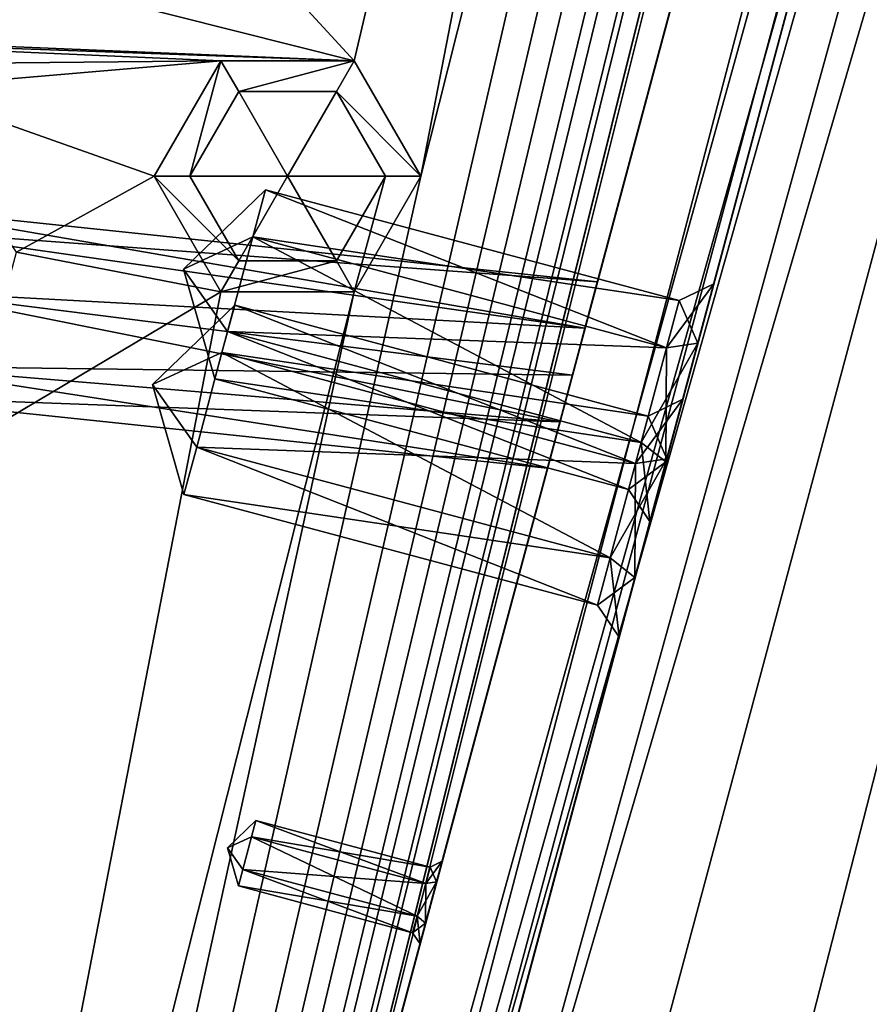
# Model space of a CAD drawing. Header units: inches. Extents: x -12.5 to 12.5, y -27.4 to 0.
# Tile 46 of 136: x 6.7 to 7.9, y -18.1 to -16.8. Entities that reach past the tile are written whole.
import ezdxf

# ---------------------------------------------------------------- set-up
doc = ezdxf.new("R2010")
doc.units = ezdxf.units.IN
doc.header["$LTSCALE"] = 52.148148
doc.header["$MEASUREMENT"] = 0
for name, color, linetype in [('1', 7, 'CONTINUOUS'), ('106', 7, 'CONTINUOUS'), ('113', 7, 'CONTINUOUS'), ('116', 7, 'CONTINUOUS'), ('123', 7, 'CONTINUOUS'), ('125', 7, 'CONTINUOUS'), ('126', 7, 'CONTINUOUS'), ('127', 7, 'CONTINUOUS'), ('2', 7, 'CONTINUOUS'), ('335', 7, 'CONTINUOUS'), ('336', 7, 'CONTINUOUS'), ('337', 7, 'CONTINUOUS'), ('338', 7, 'CONTINUOUS'), ('4', 7, 'CONTINUOUS'), ('503', 7, 'CONTINUOUS'), ('504', 7, 'CONTINUOUS'), ('505', 7, 'CONTINUOUS'), ('506', 7, 'CONTINUOUS'), ('507', 7, 'CONTINUOUS'), ('508', 7, 'CONTINUOUS'), ('557', 7, 'CONTINUOUS'), ('558', 7, 'CONTINUOUS'), ('559', 7, 'CONTINUOUS'), ('560', 7, 'CONTINUOUS'), ('561', 7, 'CONTINUOUS'), ('562', 7, 'CONTINUOUS'), ('629', 7, 'CONTINUOUS'), ('630', 7, 'CONTINUOUS'), ('631', 7, 'CONTINUOUS'), ('632', 7, 'CONTINUOUS'), ('633', 7, 'CONTINUOUS'), ('634', 7, 'CONTINUOUS'), ('773', 7, 'CONTINUOUS'), ('774', 7, 'CONTINUOUS'), ('775', 7, 'CONTINUOUS'), ('776', 7, 'CONTINUOUS'), ('777', 7, 'CONTINUOUS'), ('778', 7, 'CONTINUOUS')]:
    doc.layers.add(name, color=color, linetype=linetype)

msp = doc.modelspace()

# ---------------------------------------------------------------- linework, layer by layer
at = {"layer": '1', "linetype": 'Continuous'}
for points in [[(3.3795, -24.259), (3.7165, -24.7877), (12.2412, -0.07), (3.3795, -24.259)], [(4.4125, -21.109), (3.3795, -24.259), (12.2412, -0.07), (4.4125, -21.109)], [(3.7165, -24.7877), (3.8415, -24.7877), (12.2412, -0.07), (3.7165, -24.7877)], [(3.8415, -24.7877), (3.904, -24.896), (12.2412, -0.07), (3.8415, -24.7877)], [(12.2412, -0.07), (3.904, -24.896), (4.9442, -27.303), (12.2412, -0.07)], [(4.6455, -19.534), (4.2953, -20.8262), (12.2412, -0.07), (4.6455, -19.534)], [(4.2953, -20.8262), (4.4125, -21.109), (12.2412, -0.07), (4.2953, -20.8262)], [(5.0675, -17.959), (4.6455, -19.534), (12.2412, -0.07), (5.0675, -17.959)], [(5.4895, -16.384), (5.0675, -17.959), (12.2412, -0.07), (5.4895, -16.384)]]:
    msp.add_3dface(points, dxfattribs=at)
at = {"layer": '106', "color": 9, "linetype": 'Continuous', "true_color": 0xbfc4ba}
for points in [[(5.1445, -26.5063, -3.07), (11.9432, -1.1333, -3.07), (12.1412, -1.1863, -3.07), (5.1445, -26.5063, -3.07)], [(5.3425, -26.5593, -3.07), (5.1445, -26.5063, -3.07), (12.1412, -1.1863, -3.07), (5.3425, -26.5593, -3.07)]]:
    msp.add_3dface(points, dxfattribs=at)
at = {"layer": '113', "linetype": 'Continuous'}
for points in [[(5.1445, -26.5063, -3.3), (11.9432, -1.1333, -3.3), (5.1445, -26.5063, -3.07), (5.1445, -26.5063, -3.3)], [(11.9432, -1.1333, -3.3), (11.9432, -1.1333, -3.07), (5.1445, -26.5063, -3.07), (11.9432, -1.1333, -3.3)]]:
    msp.add_3dface(points, dxfattribs=at)
at = {"layer": '116', "linetype": 'Continuous'}
for points in [[(12.1412, -1.1863, -3.3), (5.3425, -26.5593, -3.3), (12.1412, -1.1863, -3.07), (12.1412, -1.1863, -3.3)], [(5.3425, -26.5593, -3.3), (5.3425, -26.5593, -3.07), (12.1412, -1.1863, -3.07), (5.3425, -26.5593, -3.3)]]:
    msp.add_3dface(points, dxfattribs=at)
at = {"layer": '123', "linetype": 'Continuous'}
for points in [[(4.7722, -27.373, -2.782), (12.375, 0, -2.782), (12.1068, 0, -2.782), (4.7722, -27.373, -2.782)], [(12.375, 0, -2.782), (4.7722, -27.373, -2.782), (12.4634, -0.0366, -2.782), (12.375, 0, -2.782)], [(4.7722, -27.373, -2.782), (12.5, -0.125, -2.782), (12.4634, -0.0366, -2.782), (4.7722, -27.373, -2.782)], [(4.7722, -27.373, -2.782), (12.5, -0.9296, -2.782), (12.5, -0.125, -2.782), (4.7722, -27.373, -2.782)], [(4.7722, -27.373, -2.782), (5.4393, -27.2804, -2.782), (12.5, -0.9296, -2.782), (4.7722, -27.373, -2.782)]]:
    msp.add_3dface(points, dxfattribs=at)
at = {"layer": '125', "linetype": 'Continuous'}
for points in [[(12.2412, -0.07), (4.9442, -27.303), (12.2412, -0.07, -0.25), (12.2412, -0.07)], [(12.2412, -0.07, -0.25), (4.9442, -27.303), (12.2077, -0.195, -0.25), (12.2412, -0.07, -0.25)], [(4.9442, -27.303), (11.8127, -1.6694, -0.3911), (12.2077, -0.195, -0.25), (4.9442, -27.303)], [(12.1408, -0.445, -1.11), (5.0595, -26.8728, -1.0059), (5.0447, -26.928, -1.11), (12.1408, -0.445, -1.11)], [(5.1013, -26.7168, -1.0059), (5.0595, -26.8728, -1.0059), (12.1408, -0.445, -1.11), (5.1013, -26.7168, -1.0059)], [(5.9035, -23.7229, -1.0059), (5.1013, -26.7168, -1.0059), (12.1408, -0.445, -1.11), (5.9035, -23.7229, -1.0059)], [(5.9453, -23.5669, -1.0059), (5.9035, -23.7229, -1.0059), (12.1408, -0.445, -1.11), (5.9453, -23.5669, -1.0059)], [(6.7475, -20.573, -1.0059), (5.9453, -23.5669, -1.0059), (12.1408, -0.445, -1.11), (6.7475, -20.573, -1.0059)], [(6.7893, -20.417, -1.0059), (6.7475, -20.573, -1.0059), (12.1408, -0.445, -1.11), (6.7893, -20.417, -1.0059)], [(7.5915, -17.4231, -1.0059), (6.7893, -20.417, -1.0059), (12.1408, -0.445, -1.11), (7.5915, -17.4231, -1.0059)], [(7.6333, -17.2671, -1.0059), (7.5915, -17.4231, -1.0059), (12.1408, -0.445, -1.11), (7.6333, -17.2671, -1.0059)], [(8.4355, -14.2732, -1.0059), (7.6333, -17.2671, -1.0059), (12.1408, -0.445, -1.11), (8.4355, -14.2732, -1.0059)], [(11.8127, -1.6694, -0.3911), (4.9442, -27.303), (11.7709, -1.8254, -0.3911), (11.8127, -1.6694, -0.3911)], [(11.7709, -1.8254, -0.3911), (4.9442, -27.303), (10.9687, -4.8192, -0.3911), (11.7709, -1.8254, -0.3911)], [(10.9687, -4.8192, -0.3911), (4.9442, -27.303), (10.9269, -4.9752, -0.3911), (10.9687, -4.8192, -0.3911)], [(10.9269, -4.9752, -0.3911), (4.9442, -27.303), (10.1247, -7.9691, -0.3911), (10.9269, -4.9752, -0.3911)], [(10.1247, -7.9691, -0.3911), (4.9442, -27.303), (10.0829, -8.1251, -0.3911), (10.1247, -7.9691, -0.3911)], [(10.0829, -8.1251, -0.3911), (4.9442, -27.303), (9.2807, -11.119, -0.3911), (10.0829, -8.1251, -0.3911)], [(9.2807, -11.119, -0.3911), (4.9442, -27.303), (9.2389, -11.275, -0.3911), (9.2807, -11.119, -0.3911)], [(9.2389, -11.275, -0.3911), (4.9442, -27.303), (8.4367, -14.2689, -0.3911), (9.2389, -11.275, -0.3911)], [(8.4367, -14.2689, -0.3911), (4.9442, -27.303), (8.3949, -14.4249, -0.3911), (8.4367, -14.2689, -0.3911)], [(8.4355, -14.2732, -1.0059), (7.6542, -17.1891, -0.866), (7.6333, -17.2671, -1.0059), (8.4355, -14.2732, -1.0059)], [(8.4355, -14.2732, -1.0059), (8.4146, -14.3512, -0.866), (7.6542, -17.1891, -0.866), (8.4355, -14.2732, -1.0059)], [(8.4146, -14.3512, -0.866), (8.374, -14.5029, -0.531), (7.6542, -17.1891, -0.866), (8.4146, -14.3512, -0.866)], [(8.3949, -14.4249, -0.3911), (4.9442, -27.303), (7.5927, -17.4188, -0.3911), (8.3949, -14.4249, -0.3911)], [(8.374, -14.5029, -0.531), (8.3949, -14.4249, -0.3911), (7.5927, -17.4188, -0.3911), (8.374, -14.5029, -0.531)], [(7.6136, -17.3408, -0.531), (8.374, -14.5029, -0.531), (7.5927, -17.4188, -0.3911), (7.6136, -17.3408, -0.531)], [(8.374, -14.5029, -0.531), (7.6136, -17.3408, -0.531), (7.6542, -17.1891, -0.866), (8.374, -14.5029, -0.531)], [(7.6542, -17.1891, -0.866), (7.6136, -17.3408, -0.531), (7.6333, -17.2671, -0.7261), (7.6542, -17.1891, -0.866)], [(7.6333, -17.2671, -0.7261), (7.5927, -17.4188, -0.6709), (7.5915, -17.4231, -0.7261), (7.6333, -17.2671, -0.7261)], [(7.6136, -17.3408, -0.531), (7.5927, -17.4188, -0.6709), (7.6333, -17.2671, -0.7261), (7.6136, -17.3408, -0.531)], [(7.5927, -17.4188, -0.3911), (4.9442, -27.303), (7.5509, -17.5748, -0.3911), (7.5927, -17.4188, -0.3911)], [(7.5927, -17.4188, -0.6709), (7.5509, -17.5748, -0.6709), (7.5915, -17.4231, -0.7261), (7.5927, -17.4188, -0.6709)], [(7.5915, -17.4231, -1.0059), (6.8102, -20.339, -0.866), (6.7893, -20.417, -1.0059), (7.5915, -17.4231, -1.0059)], [(7.5915, -17.4231, -1.0059), (7.5706, -17.5011, -0.866), (6.8102, -20.339, -0.866), (7.5915, -17.4231, -1.0059)], [(7.5915, -17.4231, -0.7261), (7.5509, -17.5748, -0.6709), (7.5706, -17.5011, -0.866), (7.5915, -17.4231, -0.7261)], [(7.5706, -17.5011, -0.866), (7.53, -17.6528, -0.531), (6.8102, -20.339, -0.866), (7.5706, -17.5011, -0.866)], [(7.5509, -17.5748, -0.6709), (7.53, -17.6528, -0.531), (7.5706, -17.5011, -0.866), (7.5509, -17.5748, -0.6709)], [(7.5509, -17.5748, -0.3911), (4.9442, -27.303), (7.53, -17.6528, -0.531), (7.5509, -17.5748, -0.3911)], [(7.53, -17.6528, -0.531), (4.9442, -27.303), (6.7486, -20.5687, -0.3911), (7.53, -17.6528, -0.531)], [(6.7695, -20.4907, -0.531), (7.53, -17.6528, -0.531), (6.7486, -20.5687, -0.3911), (6.7695, -20.4907, -0.531)], [(7.53, -17.6528, -0.531), (6.7695, -20.4907, -0.531), (6.8102, -20.339, -0.866), (7.53, -17.6528, -0.531)]]:
    msp.add_3dface(points, dxfattribs=at)
at = {"layer": '126', "linetype": 'Continuous'}
for points in [[(11.9875, -0.445, -1.11), (5.0447, -26.928, -1.11), (4.8914, -26.928, -1.11), (11.9875, -0.445, -1.11)], [(12.1408, -0.445, -1.11), (5.0447, -26.928, -1.11), (11.9875, -0.445, -1.11), (12.1408, -0.445, -1.11)]]:
    msp.add_3dface(points, dxfattribs=at)
at = {"layer": '127', "color": 253, "linetype": 'Continuous', "true_color": 0xaab2c4}
for points in [[(4.7722, -27.373, -2.782), (12.1068, 0, -2.782), (5.5428, -24.4972, -2.4165), (4.7722, -27.373, -2.782)], [(5.5428, -24.4972, -2.4165), (12.1068, 0, -2.782), (5.5573, -24.4431, -2.4165), (5.5428, -24.4972, -2.4165)], [(5.5573, -24.4431, -2.4165), (12.1068, 0, -2.782), (5.5645, -24.416, -2.368), (5.5573, -24.4431, -2.4165)], [(12.1068, 0, -2.782), (7.0173, -18.9943, -2.4165), (5.5645, -24.416, -2.368), (12.1068, 0, -2.782)], [(7.0173, -18.9943, -2.4165), (12.1068, 0, -2.782), (7.0318, -18.9402, -2.4165), (7.0173, -18.9943, -2.4165)], [(7.0318, -18.9402, -2.4165), (12.1068, 0, -2.782), (7.039, -18.9132, -2.368), (7.0318, -18.9402, -2.4165)], [(12.1068, 0, -2.782), (8.6996, -12.7158, -2.4165), (7.039, -18.9132, -2.368), (12.1068, 0, -2.782)], [(4.8914, -26.928, -1.11), (10.845, -4.7091, -1.292), (11.9875, -0.445, -1.11), (4.8914, -26.928, -1.11)], [(10.845, -4.7091, -1.292), (4.8914, -26.928, -1.11), (10.8285, -4.7706, -1.309), (10.845, -4.7091, -1.292)], [(10.8285, -4.7706, -1.309), (4.8914, -26.928, -1.11), (10.6552, -5.4172, -1.3195), (10.8285, -4.7706, -1.309)], [(10.6552, -5.4172, -1.3195), (4.8914, -26.928, -1.11), (10.6407, -5.4713, -1.3195), (10.6552, -5.4172, -1.3195)], [(4.8914, -26.928, -1.11), (9.1569, -11.0092, -1.292), (10.6407, -5.4713, -1.3195), (4.8914, -26.928, -1.11)], [(9.1569, -11.0092, -1.292), (4.8914, -26.928, -1.11), (9.1404, -11.0707, -1.309), (9.1569, -11.0092, -1.292)], [(9.1404, -11.0707, -1.309), (4.8914, -26.928, -1.11), (8.9729, -11.6958, -1.3195), (9.1404, -11.0707, -1.309)], [(8.9729, -11.6958, -1.3195), (4.8914, -26.928, -1.11), (8.9584, -11.7499, -1.3195), (8.9729, -11.6958, -1.3195)], [(4.8914, -26.928, -1.11), (8.9512, -11.7769, -1.368), (8.9584, -11.7499, -1.3195), (4.8914, -26.928, -1.11)], [(4.8914, -26.928, -1.11), (7.4688, -17.3091, -1.292), (8.9512, -11.7769, -1.368), (4.8914, -26.928, -1.11)], [(8.9512, -11.7769, -1.368), (7.4688, -17.3091, -1.292), (8.7141, -12.6617, -2.3195), (8.9512, -11.7769, -1.368)], [(8.7141, -12.6617, -2.3195), (7.4688, -17.3091, -1.292), (8.6996, -12.7158, -2.3195), (8.7141, -12.6617, -2.3195)], [(8.6996, -12.7158, -2.4165), (7.4688, -17.3091, -2.042), (7.039, -18.9132, -2.368), (8.6996, -12.7158, -2.4165)], [(7.4853, -17.2476, -2.025), (7.4688, -17.3091, -2.042), (8.6996, -12.7158, -2.4165), (7.4853, -17.2476, -2.025)], [(7.4688, -17.3091, -1.292), (8.6923, -12.7428, -2.368), (8.6996, -12.7158, -2.3195), (7.4688, -17.3091, -1.292)], [(7.5016, -17.1868, -1.917), (7.4853, -17.2476, -2.025), (8.6996, -12.7158, -2.4165), (7.5016, -17.1868, -1.917)], [(7.5016, -17.1868, -1.417), (7.5016, -17.1868, -1.917), (8.6996, -12.7158, -2.4165), (7.5016, -17.1868, -1.417)], [(8.6923, -12.7428, -2.368), (7.5016, -17.1868, -1.417), (8.6996, -12.7158, -2.4165), (8.6923, -12.7428, -2.368)], [(7.4688, -17.3091, -1.292), (7.4853, -17.2476, -1.309), (8.6923, -12.7428, -2.368), (7.4688, -17.3091, -1.292)], [(7.4853, -17.2476, -1.309), (7.5016, -17.1868, -1.417), (8.6923, -12.7428, -2.368), (7.4853, -17.2476, -1.309)], [(7.4688, -17.3091, -1.292), (4.8914, -26.928, -1.11), (7.4524, -17.3705, -1.309), (7.4688, -17.3091, -1.292)], [(7.4688, -17.3091, -2.042), (7.4524, -17.3705, -2.025), (7.039, -18.9132, -2.368), (7.4688, -17.3091, -2.042)], [(7.4524, -17.3705, -1.309), (4.8914, -26.928, -1.11), (7.2906, -17.9743, -1.3195), (7.4524, -17.3705, -1.309)], [(7.4524, -17.3705, -2.025), (7.2761, -18.0284, -1.4165), (7.039, -18.9132, -2.368), (7.4524, -17.3705, -2.025)], [(7.2761, -18.0284, -1.4165), (7.4524, -17.3705, -2.025), (7.2906, -17.9743, -1.4165), (7.2761, -18.0284, -1.4165)], [(7.4361, -17.4313, -1.417), (7.4524, -17.3705, -1.309), (7.2906, -17.9743, -1.3195), (7.4361, -17.4313, -1.417)], [(7.2906, -17.9743, -1.4165), (7.4524, -17.3705, -2.025), (7.2978, -17.9472, -1.368), (7.2906, -17.9743, -1.4165)], [(7.4524, -17.3705, -2.025), (7.4361, -17.4313, -1.917), (7.2978, -17.9472, -1.368), (7.4524, -17.3705, -2.025)], [(7.4361, -17.4313, -1.917), (7.4361, -17.4313, -1.417), (7.2906, -17.9743, -1.3195), (7.4361, -17.4313, -1.917)], [(7.2978, -17.9472, -1.368), (7.4361, -17.4313, -1.917), (7.2906, -17.9743, -1.3195), (7.2978, -17.9472, -1.368)], [(7.2906, -17.9743, -1.3195), (4.8914, -26.928, -1.11), (7.2761, -18.0284, -1.3195), (7.2906, -17.9743, -1.3195)], [(4.8914, -26.928, -1.11), (7.2688, -18.0554, -1.368), (7.2761, -18.0284, -1.3195), (4.8914, -26.928, -1.11)], [(7.2761, -18.0284, -1.4165), (7.2688, -18.0554, -1.368), (7.039, -18.9132, -2.368), (7.2761, -18.0284, -1.4165)], [(4.8914, -26.928, -1.11), (5.7807, -23.6091, -1.292), (7.2688, -18.0554, -1.368), (4.8914, -26.928, -1.11)], [(7.2688, -18.0554, -1.368), (5.7807, -23.6091, -1.292), (7.0318, -18.9402, -2.3195), (7.2688, -18.0554, -1.368)], [(7.039, -18.9132, -2.368), (7.2688, -18.0554, -1.368), (7.0318, -18.9402, -2.3195), (7.039, -18.9132, -2.368)]]:
    msp.add_3dface(points, dxfattribs=at)
at = {"layer": '2', "linetype": 'Continuous'}
for points in [[(5.4393, -27.2804, -3.3), (12.1412, -1.1863, -3.3), (12.5, -0.9296, -3.3), (5.4393, -27.2804, -3.3)], [(11.9432, -1.1333, -3.3), (5.1445, -26.5063, -3.3), (11.4685, -1.2016, -3.3), (11.9432, -1.1333, -3.3)], [(5.3425, -26.5593, -3.3), (12.1412, -1.1863, -3.3), (5.4393, -27.2804, -3.3), (5.3425, -26.5593, -3.3)], [(11.4685, -1.2016, -3.3), (5.1445, -26.5063, -3.3), (10.646, -4.448, -3.3), (11.4685, -1.2016, -3.3)], [(10.646, -4.448, -3.3), (5.1445, -26.5063, -3.3), (10.5585, -4.5996, -3.3), (10.646, -4.448, -3.3)], [(10.5585, -4.5996, -3.3), (5.1445, -26.5063, -3.3), (9.802, -7.598, -3.3), (10.5585, -4.5996, -3.3)], [(9.802, -7.598, -3.3), (5.1445, -26.5063, -3.3), (9.7145, -7.7496, -3.3), (9.802, -7.598, -3.3)], [(9.7145, -7.7496, -3.3), (5.1445, -26.5063, -3.3), (8.958, -10.748, -3.3), (9.7145, -7.7496, -3.3)], [(8.958, -10.748, -3.3), (5.1445, -26.5063, -3.3), (8.8705, -10.8996, -3.3), (8.958, -10.748, -3.3)], [(8.8705, -10.8996, -3.3), (5.1445, -26.5063, -3.3), (8.114, -13.898, -3.3), (8.8705, -10.8996, -3.3)], [(8.114, -13.898, -3.3), (5.1445, -26.5063, -3.3), (8.0265, -14.0496, -3.3), (8.114, -13.898, -3.3)], [(8.0265, -14.0496, -3.3), (5.1445, -26.5063, -3.3), (7.27, -17.048, -3.3), (8.0265, -14.0496, -3.3)], [(6.8086, -16.4904, -3.3), (7.8515, -14.0496, -3.3), (7.1825, -16.8964, -3.3), (6.8086, -16.4904, -3.3)], [(7.1825, -16.8964, -3.3), (7.8515, -14.0496, -3.3), (7.27, -17.048, -3.3), (7.1825, -16.8964, -3.3)], [(7.8515, -14.0496, -3.3), (8.0265, -14.0496, -3.3), (7.27, -17.048, -3.3), (7.8515, -14.0496, -3.3)], [(6.63, -16.7577, -3.3), (6.8086, -16.4904, -3.3), (7.1825, -16.8964, -3.3), (6.63, -16.7577, -3.3)], [(6.3257, -16.861, -3.3), (6.63, -16.7577, -3.3), (7.1825, -16.8964, -3.3), (6.3257, -16.861, -3.3)], [(6.201, -16.861, -3.3), (6.3257, -16.861, -3.3), (7.1825, -16.8964, -3.3), (6.201, -16.861, -3.3)], [(6.333, -16.9033, -3.3), (6.201, -16.861, -3.3), (7.0075, -16.8964, -3.3), (6.333, -16.9033, -3.3)], [(7.0075, -16.8964, -3.3), (6.201, -16.861, -3.3), (7.1825, -16.8964, -3.3), (7.0075, -16.8964, -3.3)], [(6.5921, -16.9322, -3.3), (6.333, -16.9033, -3.3), (7.0075, -16.8964, -3.3), (6.5921, -16.9322, -3.3)], [(6.92, -17.048, -3.3), (6.5921, -16.9322, -3.3), (7.0075, -16.8964, -3.3), (6.92, -17.048, -3.3)], [(6.7391, -17.1476, -3.3), (6.5921, -16.9322, -3.3), (6.92, -17.048, -3.3), (6.7391, -17.1476, -3.3)], [(7.27, -17.048, -3.3), (5.1445, -26.5063, -3.3), (7.1825, -17.1996, -3.3), (7.27, -17.048, -3.3)], [(6.7391, -17.1476, -3.3), (6.92, -17.048, -3.3), (7.0075, -17.1996, -3.3), (6.7391, -17.1476, -3.3)], [(6.6716, -17.3994, -3.3), (6.7391, -17.1476, -3.3), (7.0075, -17.1996, -3.3), (6.6716, -17.3994, -3.3)], [(7.1825, -17.1996, -3.3), (5.1445, -26.5063, -3.3), (6.426, -20.198, -3.3), (7.1825, -17.1996, -3.3)], [(6.6716, -17.3994, -3.3), (7.0075, -17.1996, -3.3), (6.426, -20.198, -3.3), (6.6716, -17.3994, -3.3)], [(7.0075, -17.1996, -3.3), (7.1825, -17.1996, -3.3), (6.426, -20.198, -3.3), (7.0075, -17.1996, -3.3)]]:
    msp.add_3dface(points, dxfattribs=at)
at = {"layer": '335', "linetype": 'Continuous'}
for points in [[(7.5016, -17.1868, -1.417), (7.4853, -17.2476, -1.309), (6.5614, -17.088, -1.417), (7.5016, -17.1868, -1.417)], [(7.4853, -17.2476, -1.309), (6.5824, -17.1187, -1.3378), (6.5614, -17.088, -1.417), (7.4853, -17.2476, -1.309)], [(7.4853, -17.2476, -1.309), (6.6029, -17.2, -1.2933), (6.5824, -17.1187, -1.3378), (7.4853, -17.2476, -1.309)], [(7.4524, -17.3705, -1.309), (6.5727, -17.2973, -1.3226), (6.6029, -17.2, -1.2933), (7.4524, -17.3705, -1.309)], [(7.4853, -17.2476, -1.309), (7.4688, -17.3091, -1.292), (6.6029, -17.2, -1.2933), (7.4853, -17.2476, -1.309)], [(7.4688, -17.3091, -1.292), (7.4524, -17.3705, -1.309), (6.6029, -17.2, -1.2933), (7.4688, -17.3091, -1.292)], [(7.4361, -17.4313, -1.417), (6.5353, -17.3366, -1.417), (6.5727, -17.2973, -1.3226), (7.4361, -17.4313, -1.417)], [(7.4524, -17.3705, -1.309), (7.4361, -17.4313, -1.417), (6.5727, -17.2973, -1.3226), (7.4524, -17.3705, -1.309)]]:
    msp.add_3dface(points, dxfattribs=at)
at = {"layer": '336', "linetype": 'Continuous'}
for points in [[(7.5016, -17.1868, -1.917), (7.5016, -17.1868, -1.417), (6.5614, -17.088, -1.417), (7.5016, -17.1868, -1.917)], [(6.5614, -17.088, -1.917), (7.5016, -17.1868, -1.917), (6.5614, -17.088, -1.417), (6.5614, -17.088, -1.917)]]:
    msp.add_3dface(points, dxfattribs=at)
at = {"layer": '337', "linetype": 'Continuous'}
for points in [[(7.5016, -17.1868, -1.917), (6.5614, -17.088, -1.917), (6.5825, -17.1188, -1.9964), (7.5016, -17.1868, -1.917)], [(7.4853, -17.2476, -2.025), (7.5016, -17.1868, -1.917), (6.5825, -17.1188, -1.9964), (7.4853, -17.2476, -2.025)], [(6.6029, -17.2, -2.0407), (7.4853, -17.2476, -2.025), (6.5825, -17.1188, -1.9964), (6.6029, -17.2, -2.0407)], [(7.4688, -17.3091, -2.042), (6.6029, -17.2, -2.0407), (6.5727, -17.2974, -2.0113), (7.4688, -17.3091, -2.042)], [(7.4688, -17.3091, -2.042), (7.4853, -17.2476, -2.025), (6.6029, -17.2, -2.0407), (7.4688, -17.3091, -2.042)], [(6.5353, -17.3366, -1.917), (7.4524, -17.3705, -2.025), (6.5727, -17.2974, -2.0113), (6.5353, -17.3366, -1.917)], [(7.4524, -17.3705, -2.025), (7.4688, -17.3091, -2.042), (6.5727, -17.2974, -2.0113), (7.4524, -17.3705, -2.025)], [(7.4361, -17.4313, -1.917), (7.4524, -17.3705, -2.025), (6.5353, -17.3366, -1.917), (7.4361, -17.4313, -1.917)]]:
    msp.add_3dface(points, dxfattribs=at)
at = {"layer": '338', "linetype": 'Continuous'}
for points in [[(7.4361, -17.4313, -1.417), (7.4361, -17.4313, -1.917), (6.5353, -17.3366, -1.917), (7.4361, -17.4313, -1.417)], [(7.4361, -17.4313, -1.417), (6.5353, -17.3366, -1.917), (6.5353, -17.3366, -1.417), (7.4361, -17.4313, -1.417)]]:
    msp.add_3dface(points, dxfattribs=at)
at = {"layer": '4', "linetype": 'Continuous'}
for points in [[(5.4393, -27.2804, -3.3), (12.5, -0.9296, -3.3), (5.4393, -27.2804, -2.782), (5.4393, -27.2804, -3.3)], [(5.4393, -27.2804, -2.782), (12.5, -0.9296, -3.3), (12.5, -0.9296, -2.782), (5.4393, -27.2804, -2.782)]]:
    msp.add_3dface(points, dxfattribs=at)
at = {"layer": '503', "linetype": 'Continuous'}
for points in [[(7.0255, -17.2174, -0.531), (6.9176, -17.3215, -0.531), (7.0088, -17.2794, -0.6423), (7.0255, -17.2174, -0.531)], [(7.0088, -17.2794, -0.6423), (6.9176, -17.3215, -0.531), (6.9756, -17.4035, -0.6423), (7.0088, -17.2794, -0.6423)], [(6.9756, -17.4035, -0.6423), (6.9176, -17.3215, -0.531), (6.9589, -17.4656, -0.531), (6.9756, -17.4035, -0.6423)]]:
    msp.add_3dface(points, dxfattribs=at)
at = {"layer": '504', "linetype": 'Continuous'}
for points in [[(7.0255, -17.2174, -0.531), (7.0088, -17.2794, -0.6423), (7.5683, -17.3628, -0.531), (7.0255, -17.2174, -0.531)], [(7.0088, -17.2794, -0.6423), (6.9756, -17.4035, -0.6423), (7.5517, -17.4249, -0.6423), (7.0088, -17.2794, -0.6423)], [(7.5683, -17.3628, -0.531), (7.0088, -17.2794, -0.6423), (7.5517, -17.4249, -0.6423), (7.5683, -17.3628, -0.531)], [(6.9756, -17.4035, -0.6423), (6.9589, -17.4656, -0.531), (7.5185, -17.549, -0.6423), (6.9756, -17.4035, -0.6423)], [(7.5517, -17.4249, -0.6423), (6.9756, -17.4035, -0.6423), (7.5185, -17.549, -0.6423), (7.5517, -17.4249, -0.6423)], [(7.5185, -17.549, -0.6423), (6.9589, -17.4656, -0.531), (7.5018, -17.6111, -0.531), (7.5185, -17.549, -0.6423)]]:
    msp.add_3dface(points, dxfattribs=at)
at = {"layer": '505', "linetype": 'Continuous'}
for points in [[(7.5927, -17.4188, -0.6709), (7.6136, -17.3408, -0.531), (7.5517, -17.4249, -0.6423), (7.5927, -17.4188, -0.6709)], [(7.6136, -17.3408, -0.531), (7.5683, -17.3628, -0.531), (7.5517, -17.4249, -0.6423), (7.6136, -17.3408, -0.531)], [(7.5509, -17.5748, -0.6709), (7.5927, -17.4188, -0.6709), (7.5185, -17.549, -0.6423), (7.5509, -17.5748, -0.6709)], [(7.5927, -17.4188, -0.6709), (7.5517, -17.4249, -0.6423), (7.5185, -17.549, -0.6423), (7.5927, -17.4188, -0.6709)], [(7.5509, -17.5748, -0.6709), (7.5185, -17.549, -0.6423), (7.5018, -17.6111, -0.531), (7.5509, -17.5748, -0.6709)], [(7.53, -17.6528, -0.531), (7.5509, -17.5748, -0.6709), (7.5018, -17.6111, -0.531), (7.53, -17.6528, -0.531)]]:
    msp.add_3dface(points, dxfattribs=at)
at = {"layer": '506', "linetype": 'Continuous'}
for points in [[(6.9176, -17.3215, -0.531), (7.0255, -17.2174, -0.531), (7.0088, -17.2794, -0.4197), (6.9176, -17.3215, -0.531)], [(6.9756, -17.4035, -0.4197), (6.9176, -17.3215, -0.531), (7.0088, -17.2794, -0.4197), (6.9756, -17.4035, -0.4197)], [(6.9589, -17.4656, -0.531), (6.9176, -17.3215, -0.531), (6.9756, -17.4035, -0.4197), (6.9589, -17.4656, -0.531)]]:
    msp.add_3dface(points, dxfattribs=at)
at = {"layer": '507', "linetype": 'Continuous'}
for points in [[(7.0088, -17.2794, -0.4197), (7.0255, -17.2174, -0.531), (7.5517, -17.4249, -0.4197), (7.0088, -17.2794, -0.4197)], [(7.0255, -17.2174, -0.531), (7.5683, -17.3628, -0.531), (7.5517, -17.4249, -0.4197), (7.0255, -17.2174, -0.531)], [(6.9756, -17.4035, -0.4197), (7.0088, -17.2794, -0.4197), (7.5185, -17.549, -0.4197), (6.9756, -17.4035, -0.4197)], [(7.5185, -17.549, -0.4197), (7.0088, -17.2794, -0.4197), (7.5517, -17.4249, -0.4197), (7.5185, -17.549, -0.4197)], [(7.5018, -17.6111, -0.531), (6.9589, -17.4656, -0.531), (6.9756, -17.4035, -0.4197), (7.5018, -17.6111, -0.531)], [(7.5018, -17.6111, -0.531), (6.9756, -17.4035, -0.4197), (7.5185, -17.549, -0.4197), (7.5018, -17.6111, -0.531)]]:
    msp.add_3dface(points, dxfattribs=at)
at = {"layer": '508', "linetype": 'Continuous'}
for points in [[(7.6136, -17.3408, -0.531), (7.5927, -17.4188, -0.3911), (7.5683, -17.3628, -0.531), (7.6136, -17.3408, -0.531)], [(7.5683, -17.3628, -0.531), (7.5927, -17.4188, -0.3911), (7.5517, -17.4249, -0.4197), (7.5683, -17.3628, -0.531)], [(7.5927, -17.4188, -0.3911), (7.5509, -17.5748, -0.3911), (7.5517, -17.4249, -0.4197), (7.5927, -17.4188, -0.3911)], [(7.5509, -17.5748, -0.3911), (7.5185, -17.549, -0.4197), (7.5517, -17.4249, -0.4197), (7.5509, -17.5748, -0.3911)], [(7.53, -17.6528, -0.531), (7.5018, -17.6111, -0.531), (7.5185, -17.549, -0.4197), (7.53, -17.6528, -0.531)], [(7.5509, -17.5748, -0.3911), (7.53, -17.6528, -0.531), (7.5185, -17.549, -0.4197), (7.5509, -17.5748, -0.3911)]]:
    msp.add_3dface(points, dxfattribs=at)
at = {"layer": '557', "linetype": 'Continuous'}
for points in [[(7.0661, -17.0657, -0.866), (6.9583, -17.1699, -0.866), (7.0495, -17.1278, -0.9773), (7.0661, -17.0657, -0.866)], [(7.0495, -17.1278, -0.9773), (6.9583, -17.1699, -0.866), (7.0162, -17.2519, -0.9773), (7.0495, -17.1278, -0.9773)], [(7.0162, -17.2519, -0.9773), (6.9583, -17.1699, -0.866), (6.9996, -17.314, -0.866), (7.0162, -17.2519, -0.9773)]]:
    msp.add_3dface(points, dxfattribs=at)
at = {"layer": '558', "linetype": 'Continuous'}
for points in [[(7.0661, -17.0657, -0.866), (7.0495, -17.1278, -0.9773), (7.609, -17.2112, -0.866), (7.0661, -17.0657, -0.866)], [(7.0495, -17.1278, -0.9773), (7.0162, -17.2519, -0.9773), (7.5923, -17.2732, -0.9773), (7.0495, -17.1278, -0.9773)], [(7.609, -17.2112, -0.866), (7.0495, -17.1278, -0.9773), (7.5923, -17.2732, -0.9773), (7.609, -17.2112, -0.866)], [(7.0162, -17.2519, -0.9773), (6.9996, -17.314, -0.866), (7.5591, -17.3974, -0.9773), (7.0162, -17.2519, -0.9773)], [(7.5923, -17.2732, -0.9773), (7.0162, -17.2519, -0.9773), (7.5591, -17.3974, -0.9773), (7.5923, -17.2732, -0.9773)], [(7.5591, -17.3974, -0.9773), (6.9996, -17.314, -0.866), (7.5425, -17.4594, -0.866), (7.5591, -17.3974, -0.9773)]]:
    msp.add_3dface(points, dxfattribs=at)
at = {"layer": '559', "linetype": 'Continuous'}
for points in [[(7.6333, -17.2671, -1.0059), (7.6542, -17.1891, -0.866), (7.5923, -17.2732, -0.9773), (7.6333, -17.2671, -1.0059)], [(7.6542, -17.1891, -0.866), (7.609, -17.2112, -0.866), (7.5923, -17.2732, -0.9773), (7.6542, -17.1891, -0.866)], [(7.5915, -17.4231, -1.0059), (7.6333, -17.2671, -1.0059), (7.5591, -17.3974, -0.9773), (7.5915, -17.4231, -1.0059)], [(7.6333, -17.2671, -1.0059), (7.5923, -17.2732, -0.9773), (7.5591, -17.3974, -0.9773), (7.6333, -17.2671, -1.0059)], [(7.5915, -17.4231, -1.0059), (7.5591, -17.3974, -0.9773), (7.5425, -17.4594, -0.866), (7.5915, -17.4231, -1.0059)], [(7.5706, -17.5011, -0.866), (7.5915, -17.4231, -1.0059), (7.5425, -17.4594, -0.866), (7.5706, -17.5011, -0.866)]]:
    msp.add_3dface(points, dxfattribs=at)
at = {"layer": '560', "linetype": 'Continuous'}
for points in [[(6.9583, -17.1699, -0.866), (7.0661, -17.0657, -0.866), (7.0495, -17.1278, -0.7547), (6.9583, -17.1699, -0.866)], [(7.0162, -17.2519, -0.7547), (6.9583, -17.1699, -0.866), (7.0495, -17.1278, -0.7547), (7.0162, -17.2519, -0.7547)], [(6.9996, -17.314, -0.866), (6.9583, -17.1699, -0.866), (7.0162, -17.2519, -0.7547), (6.9996, -17.314, -0.866)]]:
    msp.add_3dface(points, dxfattribs=at)
at = {"layer": '561', "linetype": 'Continuous'}
for points in [[(7.0495, -17.1278, -0.7547), (7.0661, -17.0657, -0.866), (7.5923, -17.2732, -0.7547), (7.0495, -17.1278, -0.7547)], [(7.0661, -17.0657, -0.866), (7.609, -17.2112, -0.866), (7.5923, -17.2732, -0.7547), (7.0661, -17.0657, -0.866)], [(7.0162, -17.2519, -0.7547), (7.0495, -17.1278, -0.7547), (7.5591, -17.3974, -0.7547), (7.0162, -17.2519, -0.7547)], [(7.5591, -17.3974, -0.7547), (7.0495, -17.1278, -0.7547), (7.5923, -17.2732, -0.7547), (7.5591, -17.3974, -0.7547)], [(7.5425, -17.4594, -0.866), (6.9996, -17.314, -0.866), (7.0162, -17.2519, -0.7547), (7.5425, -17.4594, -0.866)], [(7.5425, -17.4594, -0.866), (7.0162, -17.2519, -0.7547), (7.5591, -17.3974, -0.7547), (7.5425, -17.4594, -0.866)]]:
    msp.add_3dface(points, dxfattribs=at)
at = {"layer": '562', "linetype": 'Continuous'}
for points in [[(7.6542, -17.1891, -0.866), (7.6333, -17.2671, -0.7261), (7.609, -17.2112, -0.866), (7.6542, -17.1891, -0.866)], [(7.609, -17.2112, -0.866), (7.6333, -17.2671, -0.7261), (7.5923, -17.2732, -0.7547), (7.609, -17.2112, -0.866)], [(7.5915, -17.4231, -0.7261), (7.5591, -17.3974, -0.7547), (7.5923, -17.2732, -0.7547), (7.5915, -17.4231, -0.7261)], [(7.6333, -17.2671, -0.7261), (7.5915, -17.4231, -0.7261), (7.5923, -17.2732, -0.7547), (7.6333, -17.2671, -0.7261)], [(7.5706, -17.5011, -0.866), (7.5425, -17.4594, -0.866), (7.5591, -17.3974, -0.7547), (7.5706, -17.5011, -0.866)], [(7.5915, -17.4231, -0.7261), (7.5706, -17.5011, -0.866), (7.5591, -17.3974, -0.7547), (7.5915, -17.4231, -0.7261)]]:
    msp.add_3dface(points, dxfattribs=at)
at = {"layer": '629', "linetype": 'Continuous'}
for points in [[(7.0534, -17.8936, -1.368), (7.016, -17.9297, -1.368), (7.0476, -17.9151, -1.4065), (7.0534, -17.8936, -1.368)], [(7.0476, -17.9151, -1.4065), (7.016, -17.9297, -1.368), (7.0361, -17.9581, -1.4065), (7.0476, -17.9151, -1.4065)], [(7.0361, -17.9581, -1.4065), (7.016, -17.9297, -1.368), (7.0303, -17.9796, -1.368), (7.0361, -17.9581, -1.4065)]]:
    msp.add_3dface(points, dxfattribs=at)
at = {"layer": '630', "linetype": 'Continuous'}
for points in [[(7.0534, -17.8936, -1.368), (7.0476, -17.9151, -1.4065), (7.2821, -17.9549, -1.368), (7.0534, -17.8936, -1.368)], [(7.0476, -17.9151, -1.4065), (7.0361, -17.9581, -1.4065), (7.2763, -17.9764, -1.4065), (7.0476, -17.9151, -1.4065)], [(7.2821, -17.9549, -1.368), (7.0476, -17.9151, -1.4065), (7.2763, -17.9764, -1.4065), (7.2821, -17.9549, -1.368)], [(7.0361, -17.9581, -1.4065), (7.0303, -17.9796, -1.368), (7.2648, -18.0194, -1.4065), (7.0361, -17.9581, -1.4065)], [(7.2763, -17.9764, -1.4065), (7.0361, -17.9581, -1.4065), (7.2648, -18.0194, -1.4065), (7.2763, -17.9764, -1.4065)], [(7.2648, -18.0194, -1.4065), (7.0303, -17.9796, -1.368), (7.259, -18.0409, -1.368), (7.2648, -18.0194, -1.4065)]]:
    msp.add_3dface(points, dxfattribs=at)
at = {"layer": '631', "linetype": 'Continuous'}
for points in [[(7.2906, -17.9743, -1.4165), (7.2978, -17.9472, -1.368), (7.2763, -17.9764, -1.4065), (7.2906, -17.9743, -1.4165)], [(7.2978, -17.9472, -1.368), (7.2821, -17.9549, -1.368), (7.2763, -17.9764, -1.4065), (7.2978, -17.9472, -1.368)], [(7.2761, -18.0284, -1.4165), (7.2906, -17.9743, -1.4165), (7.2648, -18.0194, -1.4065), (7.2761, -18.0284, -1.4165)], [(7.2906, -17.9743, -1.4165), (7.2763, -17.9764, -1.4065), (7.2648, -18.0194, -1.4065), (7.2906, -17.9743, -1.4165)], [(7.2761, -18.0284, -1.4165), (7.2648, -18.0194, -1.4065), (7.259, -18.0409, -1.368), (7.2761, -18.0284, -1.4165)], [(7.2688, -18.0554, -1.368), (7.2761, -18.0284, -1.4165), (7.259, -18.0409, -1.368), (7.2688, -18.0554, -1.368)]]:
    msp.add_3dface(points, dxfattribs=at)
at = {"layer": '632', "linetype": 'Continuous'}
for points in [[(7.016, -17.9297, -1.368), (7.0534, -17.8936, -1.368), (7.0476, -17.9151, -1.3295), (7.016, -17.9297, -1.368)], [(7.0361, -17.9581, -1.3295), (7.016, -17.9297, -1.368), (7.0476, -17.9151, -1.3295), (7.0361, -17.9581, -1.3295)], [(7.0303, -17.9796, -1.368), (7.016, -17.9297, -1.368), (7.0361, -17.9581, -1.3295), (7.0303, -17.9796, -1.368)]]:
    msp.add_3dface(points, dxfattribs=at)
at = {"layer": '633', "linetype": 'Continuous'}
for points in [[(7.0476, -17.9151, -1.3295), (7.0534, -17.8936, -1.368), (7.2763, -17.9764, -1.3295), (7.0476, -17.9151, -1.3295)], [(7.0534, -17.8936, -1.368), (7.2821, -17.9549, -1.368), (7.2763, -17.9764, -1.3295), (7.0534, -17.8936, -1.368)], [(7.0361, -17.9581, -1.3295), (7.0476, -17.9151, -1.3295), (7.2648, -18.0194, -1.3295), (7.0361, -17.9581, -1.3295)], [(7.2648, -18.0194, -1.3295), (7.0476, -17.9151, -1.3295), (7.2763, -17.9764, -1.3295), (7.2648, -18.0194, -1.3295)], [(7.259, -18.0409, -1.368), (7.0303, -17.9796, -1.368), (7.0361, -17.9581, -1.3295), (7.259, -18.0409, -1.368)], [(7.259, -18.0409, -1.368), (7.0361, -17.9581, -1.3295), (7.2648, -18.0194, -1.3295), (7.259, -18.0409, -1.368)]]:
    msp.add_3dface(points, dxfattribs=at)
at = {"layer": '634', "linetype": 'Continuous'}
for points in [[(7.2978, -17.9472, -1.368), (7.2906, -17.9743, -1.3195), (7.2821, -17.9549, -1.368), (7.2978, -17.9472, -1.368)], [(7.2821, -17.9549, -1.368), (7.2906, -17.9743, -1.3195), (7.2763, -17.9764, -1.3295), (7.2821, -17.9549, -1.368)], [(7.2906, -17.9743, -1.3195), (7.2761, -18.0284, -1.3195), (7.2763, -17.9764, -1.3295), (7.2906, -17.9743, -1.3195)], [(7.2761, -18.0284, -1.3195), (7.2648, -18.0194, -1.3295), (7.2763, -17.9764, -1.3295), (7.2761, -18.0284, -1.3195)], [(7.2688, -18.0554, -1.368), (7.259, -18.0409, -1.368), (7.2648, -18.0194, -1.3295), (7.2688, -18.0554, -1.368)], [(7.2761, -18.0284, -1.3195), (7.2688, -18.0554, -1.368), (7.2648, -18.0194, -1.3295), (7.2761, -18.0284, -1.3195)]]:
    msp.add_3dface(points, dxfattribs=at)
at = {"layer": '773', "linetype": 'Continuous'}
for points in [[(6.9665, -17.048, -2.4), (7.095, -17.048, -2.3228), (7.0308, -17.1593, -2.4), (6.9665, -17.048, -2.4)], [(7.0308, -17.1593, -2.4), (7.095, -17.048, -2.3228), (7.1593, -17.1593, -2.4), (7.0308, -17.1593, -2.4)], [(7.1593, -17.1593, -2.4), (7.095, -17.048, -2.3228), (7.2235, -17.048, -2.4), (7.1593, -17.1593, -2.4)]]:
    msp.add_3dface(points, dxfattribs=at)
at = {"layer": '774', "linetype": 'Continuous'}
for points in [[(6.9665, -17.048, -2.4), (7.0308, -17.1593, -2.4), (6.9665, -17.048, -3.2465), (6.9665, -17.048, -2.4)], [(6.9665, -17.048, -3.2465), (7.0308, -17.1593, -2.4), (7.0308, -17.1593, -3.2465), (6.9665, -17.048, -3.2465)], [(7.1593, -17.1593, -2.4), (7.2235, -17.048, -2.4), (7.1593, -17.1593, -3.2465), (7.1593, -17.1593, -2.4)], [(7.1593, -17.1593, -3.2465), (7.2235, -17.048, -2.4), (7.2235, -17.048, -3.2465), (7.1593, -17.1593, -3.2465)], [(7.0308, -17.1593, -2.4), (7.1593, -17.1593, -2.4), (7.0308, -17.1593, -3.2465), (7.0308, -17.1593, -2.4)], [(7.0308, -17.1593, -3.2465), (7.1593, -17.1593, -2.4), (7.1593, -17.1593, -3.2465), (7.0308, -17.1593, -3.2465)]]:
    msp.add_3dface(points, dxfattribs=at)
at = {"layer": '775', "linetype": 'Continuous'}
for points in [[(7.0075, -17.1996, -3.3), (6.92, -17.048, -3.3), (7.0308, -17.1593, -3.2465), (7.0075, -17.1996, -3.3)], [(6.92, -17.048, -3.3), (6.9665, -17.048, -3.2465), (7.0308, -17.1593, -3.2465), (6.92, -17.048, -3.3)], [(7.1825, -17.1996, -3.3), (7.1593, -17.1593, -3.2465), (7.2235, -17.048, -3.2465), (7.1825, -17.1996, -3.3)], [(7.27, -17.048, -3.3), (7.1825, -17.1996, -3.3), (7.2235, -17.048, -3.2465), (7.27, -17.048, -3.3)], [(7.1825, -17.1996, -3.3), (7.0075, -17.1996, -3.3), (7.1593, -17.1593, -3.2465), (7.1825, -17.1996, -3.3)], [(7.0075, -17.1996, -3.3), (7.0308, -17.1593, -3.2465), (7.1593, -17.1593, -3.2465), (7.0075, -17.1996, -3.3)]]:
    msp.add_3dface(points, dxfattribs=at)
at = {"layer": '776', "linetype": 'Continuous'}
for points in [[(7.095, -17.048, -2.3228), (6.9665, -17.048, -2.4), (7.0308, -16.9367, -2.4), (7.095, -17.048, -2.3228)], [(7.1593, -16.9367, -2.4), (7.095, -17.048, -2.3228), (7.0308, -16.9367, -2.4), (7.1593, -16.9367, -2.4)], [(7.2235, -17.048, -2.4), (7.095, -17.048, -2.3228), (7.1593, -16.9367, -2.4), (7.2235, -17.048, -2.4)]]:
    msp.add_3dface(points, dxfattribs=at)
at = {"layer": '777', "linetype": 'Continuous'}
for points in [[(6.9665, -17.048, -2.4), (6.9665, -17.048, -3.2465), (7.0308, -16.9367, -3.2465), (6.9665, -17.048, -2.4)], [(7.0308, -16.9367, -2.4), (6.9665, -17.048, -2.4), (7.0308, -16.9367, -3.2465), (7.0308, -16.9367, -2.4)], [(7.1593, -16.9367, -2.4), (7.0308, -16.9367, -2.4), (7.1593, -16.9367, -3.2465), (7.1593, -16.9367, -2.4)], [(7.1593, -16.9367, -3.2465), (7.0308, -16.9367, -2.4), (7.0308, -16.9367, -3.2465), (7.1593, -16.9367, -3.2465)], [(7.2235, -17.048, -3.2465), (7.2235, -17.048, -2.4), (7.1593, -16.9367, -2.4), (7.2235, -17.048, -3.2465)], [(7.2235, -17.048, -3.2465), (7.1593, -16.9367, -2.4), (7.1593, -16.9367, -3.2465), (7.2235, -17.048, -3.2465)]]:
    msp.add_3dface(points, dxfattribs=at)
at = {"layer": '778', "linetype": 'Continuous'}
for points in [[(6.92, -17.048, -3.3), (7.0075, -16.8964, -3.3), (6.9665, -17.048, -3.2465), (6.92, -17.048, -3.3)], [(6.9665, -17.048, -3.2465), (7.0075, -16.8964, -3.3), (7.0308, -16.9367, -3.2465), (6.9665, -17.048, -3.2465)], [(7.0075, -16.8964, -3.3), (7.1825, -16.8964, -3.3), (7.0308, -16.9367, -3.2465), (7.0075, -16.8964, -3.3)], [(7.1825, -16.8964, -3.3), (7.1593, -16.9367, -3.2465), (7.0308, -16.9367, -3.2465), (7.1825, -16.8964, -3.3)], [(7.1825, -16.8964, -3.3), (7.27, -17.048, -3.3), (7.1593, -16.9367, -3.2465), (7.1825, -16.8964, -3.3)], [(7.27, -17.048, -3.3), (7.2235, -17.048, -3.2465), (7.1593, -16.9367, -3.2465), (7.27, -17.048, -3.3)]]:
    msp.add_3dface(points, dxfattribs=at)

doc.saveas('drawing.dxf')
